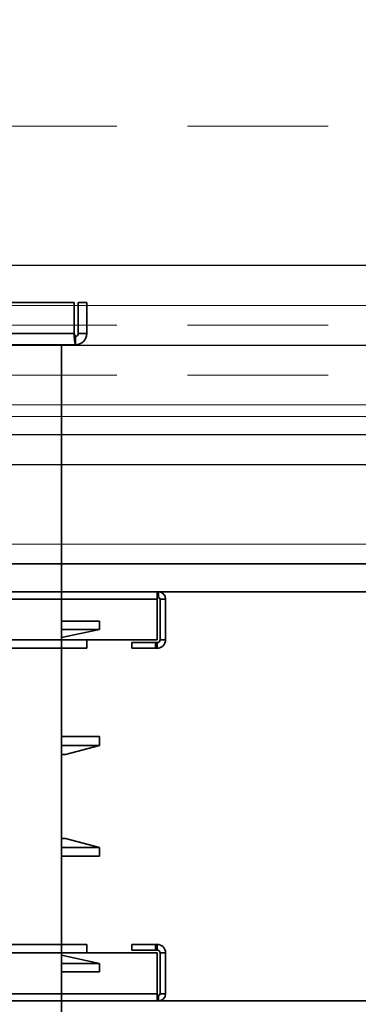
# Model space of a CAD drawing. Header units: millimetres. Extents: x 42175 to 97175, y 10092 to 468192.
# Tile 109 of 256: x 63050 to 63171, y 25606 to 25956. Entities that reach past the tile are written whole.
import ezdxf

# ---------------------------------------------------------------- set-up
doc = ezdxf.new("R2010")
doc.units = ezdxf.units.MM
doc.header["$XCLIPFRAME"] = 2
doc.linetypes.add('DASHED', pattern=[0.75, 0.5, -0.25])
for name, color, linetype in [('AHU03-3-42843OBJ', 8, 'Continuous'), ('AHU03-3-42950OBJ', 8, 'Continuous'), ('AHU03-3-68109OBJ', 8, 'Continuous'), ('AHU03-3-68634OBJ', 8, 'Continuous'), ('AHU03-3-68635OBJ', 8, 'Continuous'), ('FLUID-Wy2', 8, 'Continuous'), ('FLUID-Wy2-INS', 8, 'Continuous')]:
    doc.layers.add(name, color=color, linetype=linetype)
picture_1 = doc.add_image_def('image1.bmp', size_in_pixel=(951, 911))

msp = doc.modelspace()

# ---------------------------------------------------------------- linework, layer by layer
at = {"color": 8, "linetype": 'Continuous', "lineweight": 35, "ltscale": 100}
for p, q in [((63368.76, 25762.8), (62934.07, 25762.8)), ((61551.76, 25752.8), (63368.76, 25752.8)), ((61551.76, 25607.63), (63368.76, 25607.63))]:
    msp.add_line(p, q, dxfattribs=at)
at = {"layer": 'AHU03-3-42843OBJ', "color": 8, "linetype": 'Continuous', "lineweight": 35, "ltscale": 100}
for p, q in [((63078.74, 25742.47), (63065.24, 25742.47)), ((63078.74, 25742.47), (63078.74, 25739.52)), ((63065.24, 25736.58), (63078.74, 25739.52)), ((63078.74, 25739.52), (63065.24, 25739.52)), ((63065.24, 25623.85), (63078.74, 25620.91)), ((63078.74, 25620.91), (63065.24, 25620.91)), ((63078.74, 25617.96), (63078.74, 25620.91)), ((63078.74, 25617.96), (63065.24, 25617.96))]:
    msp.add_line(p, q, dxfattribs=at)
at = {"layer": 'AHU03-3-42950OBJ', "color": 8, "linetype": 'Continuous', "lineweight": 35, "ltscale": 100}
for p, q in [((63065.24, 25701.45), (63078.74, 25701.45)), ((63078.74, 25698.34), (63078.74, 25701.45)), ((63065.24, 25698.34), (63078.74, 25698.34)), ((63065.24, 25695.13), (63066.74, 25695.13)), ((63066.74, 25695.13), (63078.74, 25698.34)), ((63065.24, 25665.3), (63066.74, 25665.3)), ((63066.74, 25665.3), (63078.74, 25662.09)), ((63065.24, 25662.09), (63078.74, 25662.09)), ((63078.74, 25662.09), (63078.74, 25658.98)), ((63065.24, 25658.98), (63078.74, 25658.98))]:
    msp.add_line(p, q, dxfattribs=at)
at = {"layer": 'AHU03-3-68109OBJ', "color": 8, "linetype": 'Continuous', "lineweight": 35, "ltscale": 100}
for p, q in [((62772.74, 25752.8), (63099.74, 25752.8)), ((63099.24, 25752.8), (63099.24, 25735.8)), ((63099.74, 25752.8), (63099.74, 25750.8)), ((63099.24, 25750.3), (62773.24, 25750.3)), ((63099.74, 25750.8), (63099.24, 25750.8)), ((63102.24, 25750.3), (63100.24, 25750.3)), ((63100.24, 25750.3), (63100.24, 25735.8)), ((63102.24, 25750.3), (63102.24, 25735.8)), ((62773.24, 25735.8), (63099.24, 25735.8)), ((63074.24, 25735.8), (63074.24, 25732.8)), ((63099.24, 25734.8), (63090.24, 25734.8)), ((63090.24, 25732.8), (63090.24, 25734.8)), ((63098.63, 25732.8), (63098.63, 25734.8)), ((63099.24, 25732.8), (63099.24, 25734.8)), ((63102.24, 25735.8), (63100.24, 25735.8)), ((62798.24, 25732.8), (63074.24, 25732.8)), ((63099.24, 25732.8), (63090.24, 25732.8)), ((62798.24, 25627.63), (63074.24, 25627.63)), ((63074.24, 25624.63), (63074.24, 25627.63)), ((63099.24, 25627.63), (63090.24, 25627.63)), ((63090.24, 25627.63), (63090.24, 25625.63)), ((63099.24, 25625.63), (63090.24, 25625.63)), ((63098.63, 25627.63), (63098.63, 25625.63)), ((63099.24, 25627.63), (63099.24, 25625.63)), ((62773.24, 25624.63), (63099.24, 25624.63)), ((63099.24, 25607.63), (63099.24, 25624.63)), ((63102.24, 25624.63), (63100.24, 25624.63)), ((63100.24, 25610.13), (63100.24, 25624.63)), ((63102.24, 25610.13), (63102.24, 25624.63)), ((63099.24, 25610.13), (62773.24, 25610.13)), ((63099.74, 25609.63), (63099.24, 25609.63)), ((63099.74, 25607.63), (63099.74, 25609.63)), ((63102.24, 25610.13), (63100.24, 25610.13)), ((62772.74, 25607.63), (63099.74, 25607.63))]:
    msp.add_line(p, q, dxfattribs=at)
for centre, radius, start, end in [((63099.74, 25750.3), 2.5, 0, 90), ((63099.74, 25750.3), 0.5, 0, 90), ((63099.24, 25735.8), 3, 270, 0), ((63099.24, 25735.8), 1, 270, 0), ((63099.24, 25624.63), 3, 0, 90), ((63099.24, 25624.63), 1, 0, 90), ((63099.74, 25610.13), 2.5, 270, 0), ((63099.74, 25610.13), 0.5, 270, 0)]:
    msp.add_arc(centre, radius, start, end, dxfattribs=at)
at = {"layer": 'AHU03-3-68634OBJ', "color": 8, "linetype": 'Continuous', "lineweight": 35, "ltscale": 100}
for p, q in [((63069.74, 25855.6), (62802.74, 25855.6)), ((63069.74, 25844.6), (63069.74, 25855.6)), ((63074.24, 25855.6), (63071.24, 25855.6)), ((63071.24, 25844.6), (63071.24, 25855.6)), ((63074.24, 25844.6), (63074.24, 25855.6)), ((63069.74, 25844.6), (62802.74, 25844.6)), ((63069.79, 25843.97), (63069.74, 25844.6)), ((63069.83, 25843.56), (63069.79, 25843.97)), ((63070.24, 25840.6), (63070.24, 25843.6)), ((63074.24, 25844.6), (63071.24, 25844.6)), ((63070.24, 25840.6), (62802.24, 25840.6))]:
    msp.add_line(p, q, dxfattribs=at)
at = {"layer": 'AHU03-3-68634OBJ', "color": 8, "linetype": 'Continuous', "lineweight": 35, "ltscale": 100, "flags": 128}
for points in [[(63070.24, 25843.6), (63070.12, 25843.68), (63069.99, 25843.89), (63069.74, 25844.6)], [(63070.24, 25840.6), (63070.19, 25840.66), (63070.14, 25840.81), (63070.09, 25841.07), (63070.03, 25841.43), (63069.93, 25842.38), (63069.83, 25843.56)]]:
    msp.add_lwpolyline(points, dxfattribs=at)
at = {"layer": 'AHU03-3-68634OBJ', "color": 8, "linetype": 'Continuous', "lineweight": 35, "ltscale": 100}
for radius in [4, 1]:
    msp.add_arc((63070.24, 25844.6), radius, 270, 0, dxfattribs=at)
at = {"layer": 'AHU03-3-68635OBJ', "color": 8, "linetype": 'Continuous', "lineweight": 35, "ltscale": 100}
for p, q in [((63065.24, 25627.63), (63065.24, 25840.6)), ((63065.24, 25732.8), (63065.24, 25519.83))]:
    msp.add_line(p, q, dxfattribs=at)
at = {"layer": 'FLUID-Wy2', "color": 8, "linetype": 'DASHED', "lineweight": 18, "ltscale": 100}
for p, q in [((63459.95, 25918.21), (61459.95, 25918.21)), ((63459.95, 25847.5), (61459.95, 25847.5)), ((63459.95, 25829.82), (61459.95, 25829.82))]:
    msp.add_line(p, q, dxfattribs=at)
at = {"layer": 'FLUID-Wy2', "color": 8, "linetype": 'Continuous', "lineweight": 25, "ltscale": 100}
for p, q in [((63459.95, 25868.71), (61459.95, 25868.71)), ((61459.95, 25840.43), (63459.95, 25840.43)), ((63504.95, 25808.61), (61414.95, 25808.61)), ((63504.95, 25798), (61414.95, 25798))]:
    msp.add_line(p, q, dxfattribs=at)
at = {"layer": 'FLUID-Wy2', "color": 8, "linetype": 'Continuous', "lineweight": 18, "ltscale": 100}
for p, q in [((61459.95, 25854.57), (63459.95, 25854.57)), ((63459.95, 25854.57), (61459.95, 25854.57)), ((61459.95, 25840.43), (63459.95, 25840.43)), ((63489.95, 25819.22), (61429.95, 25819.22))]:
    msp.add_line(p, q, dxfattribs=at)
at = {"layer": 'FLUID-Wy2-INS', "color": 8, "linetype": 'Continuous', "lineweight": 13, "ltscale": 100}
for p, q in [((63559.95, 25815.12), (61359.95, 25815.12)), ((61359.95, 25769.72), (63559.95, 25769.72))]:
    msp.add_line(p, q, dxfattribs=at)

# ---------------------------------------------------------------- pictures from other files: only their frames are drawn
at = {"color": 8, "lineweight": 13}
image = msp.add_image(picture_1, insert=(61504.13, 26425.82), size_in_units=(1986.02, 1904.63), rotation=-90, dxfattribs=at)
image.set_boundary_path([(-0.5, -0.5), (950.5, 910.5)])

doc.saveas('drawing.dxf')
